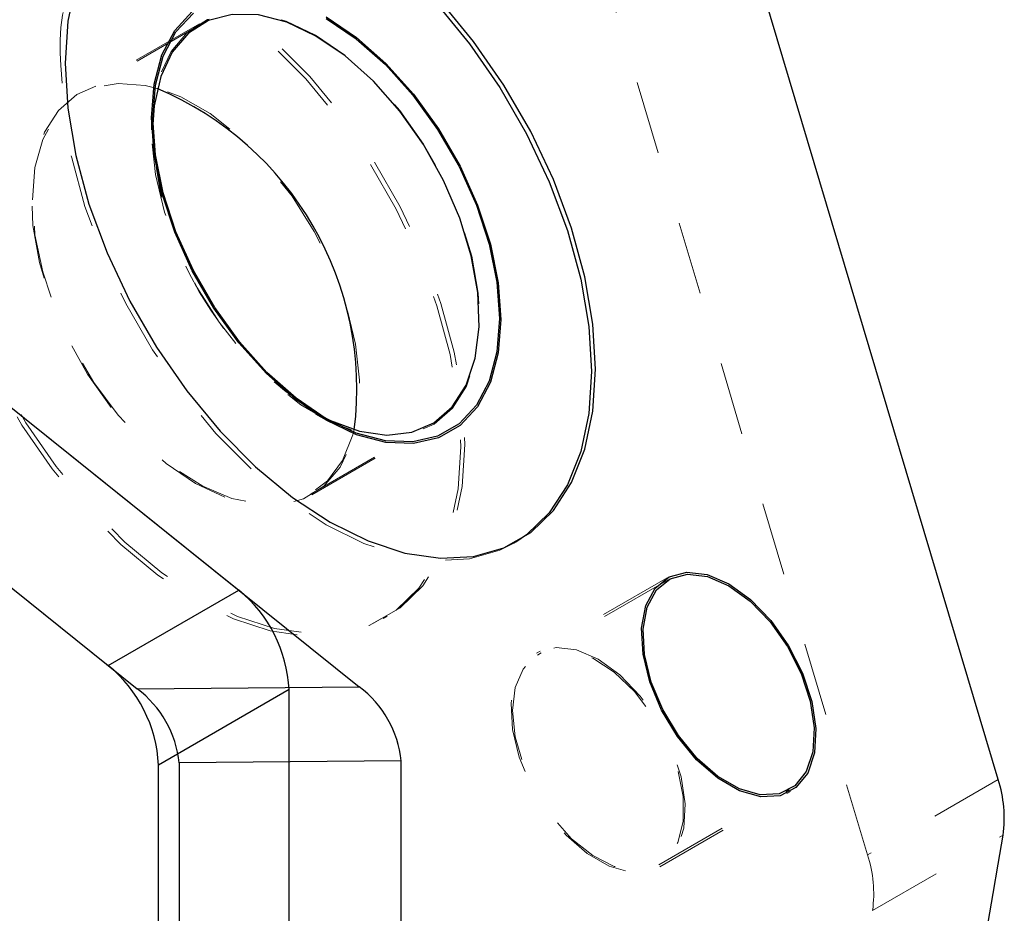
# Model space of a CAD drawing. Header units: inches. Extents: x -122 to 123, y -201 to 75.
# Tile 121 of 191: x -12.31 to -10.97, y 50.21 to 51.43. Entities that reach past the tile are written whole.
import ezdxf

# ---------------------------------------------------------------- set-up
doc = ezdxf.new("R2010")
doc.units = ezdxf.units.IN
doc.header["$MEASUREMENT"] = 0
doc.linetypes.add('HIDDEN', pattern=[0.075, 0.05, -0.025])

msp = doc.modelspace()

# ---------------------------------------------------------------- linework, layer by layer
at = {"color": 7, "linetype": 'Continuous', "lineweight": 25}
for p, q in [((-10.9767, 50.39071), (-11.37344, 51.72138)), ((-10.9767, 50.39071), (-11.37344, 51.72138)), ((-12.7044, 51.2037), (-12.01281, 50.64922)), ((-12.7044, 51.2037), (-11.84846, 50.51745)), ((-12.88257, 51.10085), (-12.19098, 50.54637)), ((-12.88257, 51.10085), (-12.15138, 50.51462)), ((-12.19098, 50.54637), (-12.01281, 50.64922)), ((-12.15138, 50.51462), (-11.84846, 50.51745)), ((-11.94415, 50.5134), (-12.12232, 50.41054)), ((-11.94415, 50.13151), (-11.94415, 50.5134)), ((-12.12232, 50.02865), (-12.12232, 50.41054)), ((-11.79111, 50.41621), (-12.09404, 50.41338)), ((-12.09404, 50.41338), (-12.09404, 50.01232)), ((-11.79111, 50.04316), (-11.79111, 50.41621))]:
    msp.add_line(p, q, dxfattribs=at)
at = {"color": 7, "linetype": 'HIDDEN', "lineweight": 18}
for p, q in [((-11.15487, 50.28785), (-11.55161, 51.61853)), ((-11.15487, 50.28785), (-11.55161, 51.61853)), ((-12.06641, 51.4225), (-12.23013, 51.32798)), ((-12.06498, 51.42124), (-12.22923, 51.32642)), ((-12.13203, 51.29415), (-12.13203, 51.27747)), ((-12.13023, 51.29311), (-12.13023, 51.27704)), ((-11.90755, 50.89131), (-11.89363, 50.88328)), ((-11.90808, 50.88954), (-11.89363, 50.8812)), ((-11.9143, 50.78088), (-11.75005, 50.8757)), ((-11.9134, 50.77932), (-11.74967, 50.87384)), ((-11.63771, 50.71325), (-11.63214, 50.71647)), ((-11.63771, 50.71325), (-11.63214, 50.71647)), ((-11.42852, 50.66604), (-11.60669, 50.56318)), ((-11.42702, 50.66344), (-11.60519, 50.56058)), ((-11.81588, 50.6104), (-11.81031, 50.61361)), ((-11.81588, 50.6104), (-11.81031, 50.61361)), ((-10.9767, 50.39071), (-11.15487, 50.28785)), ((-10.9767, 50.39071), (-11.15487, 50.28785)), ((-11.43985, 50.27417), (-11.26168, 50.37703)), ((-11.43835, 50.27158), (-11.26018, 50.37443)), ((-11.14808, 50.2119), (-10.96991, 50.31475)), ((-11.14808, 50.2119), (-10.96991, 50.31475))]:
    msp.add_line(p, q, dxfattribs=at)
at = {"color": 7, "linetype": 'Continuous', "lineweight": 25, "flags": 128}
for points in [[(-12.14668, 51.60134), (-12.13059, 51.60916), (-12.08926, 51.62103), (-12.04394, 51.62344), (-11.99556, 51.61635), (-11.9451, 51.5999), (-11.8936, 51.57442), (-11.84209, 51.54043), (-11.79164, 51.49863), (-11.74325, 51.44986), (-11.69793, 51.39513), (-11.6566, 51.33553), (-11.62009, 51.27229), (-11.58914, 51.20669), (-11.5644, 51.14007), (-11.54635, 51.07379), (-11.53537, 51.00918), (-11.53169, 50.94758), (-11.53537, 50.89023), (-11.54635, 50.83831), (-11.5644, 50.79285), (-11.58914, 50.75481), (-11.62009, 50.72494), (-11.63494, 50.71489)], [(-12.14668, 51.60134), (-12.13059, 51.60916), (-12.08926, 51.62103), (-12.04394, 51.62344), (-11.99556, 51.61635), (-11.9451, 51.5999), (-11.8936, 51.57442), (-11.84209, 51.54043), (-11.79164, 51.49863), (-11.74325, 51.44986), (-11.69793, 51.39513), (-11.6566, 51.33553), (-11.62009, 51.27229), (-11.58914, 51.20669), (-11.5644, 51.14007), (-11.54635, 51.07379), (-11.53537, 51.00918), (-11.53169, 50.94758), (-11.53537, 50.89023), (-11.54635, 50.83831), (-11.5644, 50.79285), (-11.58914, 50.75481), (-11.62009, 50.72494), (-11.63494, 50.71489)], [(-12.23527, 51.47792), (-12.24625, 51.42599)], [(-12.23527, 51.47792), (-12.24625, 51.42599)], [(-12.24625, 51.42599), (-12.24993, 51.36864), (-12.24625, 51.30704), (-12.23527, 51.24244), (-12.21723, 51.17616), (-12.19248, 51.10954), (-12.16154, 51.04394), (-12.12503, 50.9807), (-12.08369, 50.9211), (-12.03837, 50.86636), (-11.98999, 50.81759), (-11.93953, 50.77579), (-11.88803, 50.74181), (-11.83652, 50.71633), (-11.78607, 50.69987), (-11.73769, 50.69278), (-11.69237, 50.6952), (-11.65103, 50.70707), (-11.61452, 50.72815), (-11.58357, 50.75802), (-11.55883, 50.79607), (-11.54078, 50.84152), (-11.52981, 50.89345), (-11.52612, 50.9508), (-11.52981, 51.0124), (-11.54078, 51.077), (-11.55883, 51.14328), (-11.58357, 51.2099), (-11.61452, 51.2755), (-11.65103, 51.33874), (-11.69237, 51.39834), (-11.73769, 51.45308)], [(-12.24625, 51.42599), (-12.24993, 51.36864), (-12.24625, 51.30704), (-12.23527, 51.24244), (-12.21723, 51.17616), (-12.19248, 51.10954), (-12.16154, 51.04394), (-12.12503, 50.9807), (-12.08369, 50.9211), (-12.03837, 50.86636), (-11.98999, 50.81759), (-11.93953, 50.77579), (-11.88803, 50.74181), (-11.83652, 50.71633), (-11.78607, 50.69987), (-11.73769, 50.69278), (-11.69237, 50.6952), (-11.65103, 50.70707), (-11.61452, 50.72815), (-11.58357, 50.75802), (-11.55883, 50.79607), (-11.54078, 50.84152), (-11.52981, 50.89345), (-11.52612, 50.9508), (-11.52981, 51.0124), (-11.54078, 51.077), (-11.55883, 51.14328), (-11.58357, 51.2099), (-11.61452, 51.2755), (-11.65103, 51.33874), (-11.69237, 51.39834), (-11.73769, 51.45308)], [(-11.8936, 51.43184), (-11.85219, 51.40375), (-11.81205, 51.36815), (-11.77438, 51.32613), (-11.74034, 51.27895), (-11.71095, 51.22804), (-11.68711, 51.17497), (-11.66954, 51.12133), (-11.65879, 51.06876), (-11.65517, 51.01886), (-11.65879, 50.97314), (-11.66954, 50.933), (-11.68711, 50.89964), (-11.71095, 50.87409), (-11.74034, 50.85712), (-11.77438, 50.84924), (-11.81205, 50.8507), (-11.85219, 50.86146), (-11.8936, 50.88118), (-11.935, 50.90926), (-11.97514, 50.94486), (-12.01281, 50.98688), (-12.04686, 51.03407), (-12.07624, 51.08497), (-12.10008, 51.13804), (-12.11765, 51.19168), (-12.1284, 51.24425), (-12.13203, 51.29415), (-12.1284, 51.33987), (-12.11765, 51.38002), (-12.10008, 51.41337), (-12.07624, 51.43893)], [(-11.8936, 51.42976), (-11.85251, 51.40189), (-11.81266, 51.36656), (-11.77528, 51.32485), (-11.74149, 51.27802), (-11.71233, 51.2275), (-11.68867, 51.17483), (-11.67124, 51.1216), (-11.66056, 51.06943), (-11.65697, 51.0199), (-11.66056, 50.97453), (-11.67124, 50.93468), (-11.68867, 50.90158), (-11.71233, 50.87622), (-11.74149, 50.85938), (-11.77528, 50.85156), (-11.81266, 50.85301), (-11.85251, 50.86368), (-11.8936, 50.88325), (-11.93469, 50.91113), (-11.97453, 50.94645), (-12.01191, 50.98816), (-12.0457, 51.03499), (-12.07486, 51.08551), (-12.09852, 51.13818), (-12.11596, 51.19141), (-12.12663, 51.24358), (-12.13023, 51.29311), (-12.12663, 51.33848), (-12.11596, 51.37833), (-12.09852, 51.41143), (-12.07486, 51.43679)], [(-11.90751, 51.40565), (-11.94728, 51.42447), (-11.98577, 51.43442), (-12.02174, 51.43519), (-12.05404, 51.42673), (-12.08164, 51.40934), (-12.10363, 51.38356), (-12.11933, 51.35022), (-12.12821, 51.3104), (-12.13012, 51.28489)], [(-11.9007, 50.88748), (-11.88755, 50.8808), (-11.84827, 50.86636), (-11.81088, 50.86098), (-11.77661, 50.86484), (-11.74654, 50.87782), (-11.72165, 50.89949), (-11.70273, 50.92917), (-11.69039, 50.9659), (-11.68503, 51.00849), (-11.68682, 51.05559), (-11.6957, 51.10567), (-11.7114, 51.15712), (-11.73339, 51.2083), (-11.76098, 51.25755), (-11.79329, 51.3033), (-11.82926, 51.34407), (-11.86775, 51.37856), (-11.90751, 51.40565)], [(-11.37396, 50.67047), (-11.34435, 50.6577), (-11.31475, 50.63629), (-11.287, 50.60759), (-11.26286, 50.5734), (-11.24384, 50.53587), (-11.23113, 50.49735), (-11.22554, 50.46028), (-11.22742, 50.42697), (-11.23664, 50.39952), (-11.25263, 50.37966), (-11.27438, 50.36862), (-11.30053, 50.36712), (-11.32943, 50.37524), (-11.35927, 50.39246), (-11.38818, 50.41772), (-11.41432, 50.44941), (-11.43608, 50.48556), (-11.45207, 50.52388), (-11.46129, 50.56198), (-11.46316, 50.59745), (-11.45757, 50.62807), (-11.44486, 50.65192), (-11.42584, 50.66749), (-11.4017, 50.6738), (-11.37396, 50.67047)], [(-11.37343, 50.6678), (-11.34435, 50.65525), (-11.31527, 50.63422), (-11.28802, 50.60603), (-11.26431, 50.57245), (-11.24563, 50.53559), (-11.23315, 50.49776), (-11.22766, 50.46135), (-11.2295, 50.42863), (-11.23856, 50.40167), (-11.25426, 50.38216), (-11.27563, 50.37133), (-11.30131, 50.36985), (-11.3297, 50.37782), (-11.35901, 50.39474), (-11.38739, 50.41954), (-11.41308, 50.45068), (-11.43444, 50.48618), (-11.45015, 50.52382), (-11.4592, 50.56124), (-11.46104, 50.59608), (-11.45555, 50.62615), (-11.44307, 50.64957), (-11.42439, 50.66486), (-11.40068, 50.67107), (-11.37343, 50.6678)]]:
    msp.add_lwpolyline(points, dxfattribs=at)
at = {"color": 7, "linetype": 'HIDDEN', "lineweight": 18, "flags": 128}
for points in [[(-12.1177, 51.50026), (-12.0662, 51.47478), (-12.01469, 51.44079), (-11.96424, 51.39899), (-11.91586, 51.35022), (-11.87054, 51.29548), (-11.8292, 51.23589), (-11.79269, 51.17265), (-11.76174, 51.10705), (-11.737, 51.04043), (-11.71895, 50.97414), (-11.70797, 50.90954), (-11.70429, 50.84794), (-11.70797, 50.79059), (-11.71895, 50.73866), (-11.737, 50.69321), (-11.76174, 50.65517), (-11.79269, 50.6253), (-11.8292, 50.60421), (-11.87054, 50.59234), (-11.91586, 50.58993), (-11.96424, 50.59702), (-12.01469, 50.61347), (-12.0662, 50.63895), (-12.1177, 50.67294), (-12.16816, 50.71474), (-12.21654, 50.76351), (-12.26186, 50.81825), (-12.30319, 50.87784), (-12.33971, 50.94108), (-12.37065, 51.00668), (-12.3954, 51.0733), (-12.41344, 51.13959), (-12.42442, 51.20419), (-12.4281, 51.26579), (-12.42442, 51.32314), (-12.41344, 51.37507), (-12.3954, 51.42052), (-12.37065, 51.45856), (-12.33971, 51.48843), (-12.30319, 51.50952), (-12.26186, 51.52139), (-12.21654, 51.5238), (-12.16816, 51.51671), (-12.1177, 51.50026)], [(-12.1177, 51.50026), (-12.0662, 51.47478), (-12.01469, 51.44079), (-11.96424, 51.39899), (-11.91586, 51.35022), (-11.87054, 51.29548), (-11.8292, 51.23589), (-11.79269, 51.17265), (-11.76174, 51.10705), (-11.737, 51.04043), (-11.71895, 50.97414), (-11.70797, 50.90954), (-11.70429, 50.84794), (-11.70797, 50.79059), (-11.71895, 50.73866), (-11.737, 50.69321), (-11.76174, 50.65517), (-11.79269, 50.6253), (-11.8292, 50.60421), (-11.87054, 50.59234), (-11.91586, 50.58993), (-11.96424, 50.59702), (-12.01469, 50.61347), (-12.0662, 50.63895), (-12.1177, 50.67294), (-12.16816, 50.71474), (-12.21654, 50.76351), (-12.26186, 50.81825), (-12.30319, 50.87784), (-12.33971, 50.94108), (-12.37065, 51.00668), (-12.3954, 51.0733), (-12.41344, 51.13959), (-12.42442, 51.20419), (-12.4281, 51.26579), (-12.42442, 51.32314), (-12.41344, 51.37507), (-12.3954, 51.42052), (-12.37065, 51.45856), (-12.33971, 51.48843), (-12.30319, 51.50952), (-12.26186, 51.52139), (-12.21654, 51.5238), (-12.16816, 51.51671), (-12.1177, 51.50026)], [(-12.12327, 51.49704), (-12.07176, 51.47157), (-12.02026, 51.43758), (-11.9698, 51.39578), (-11.92142, 51.34701), (-11.8761, 51.29227), (-11.83477, 51.23267), (-11.79825, 51.16943), (-11.76731, 51.10384), (-11.74256, 51.03722), (-11.72452, 50.97093), (-11.71354, 50.90633), (-11.70986, 50.84473), (-11.71354, 50.78738), (-11.72452, 50.73545), (-11.74256, 50.69), (-11.76731, 50.65195), (-11.79825, 50.62208), (-11.83477, 50.601), (-11.8761, 50.58913), (-11.92142, 50.58671), (-11.9698, 50.5938), (-12.02026, 50.61026), (-12.07176, 50.63574), (-12.12327, 50.66972), (-12.17372, 50.71153), (-12.2221, 50.76029), (-12.26742, 50.81503), (-12.30876, 50.87463), (-12.34527, 50.93787), (-12.37622, 51.00347), (-12.40096, 51.07009), (-12.41901, 51.13637), (-12.42999, 51.20097), (-12.43367, 51.26257), (-12.42999, 51.31992), (-12.41901, 51.37185), (-12.40096, 51.4173), (-12.37622, 51.45535), (-12.34527, 51.48522), (-12.30876, 51.50631), (-12.26742, 51.51818), (-12.2221, 51.52059), (-12.17372, 51.5135), (-12.12327, 51.49704)], [(-12.12327, 51.49704), (-12.07176, 51.47157), (-12.02026, 51.43758), (-11.9698, 51.39578), (-11.92142, 51.34701), (-11.8761, 51.29227), (-11.83477, 51.23267), (-11.79825, 51.16943), (-11.76731, 51.10384), (-11.74256, 51.03722), (-11.72452, 50.97093), (-11.71354, 50.90633), (-11.70986, 50.84473), (-11.71354, 50.78738), (-11.72452, 50.73545), (-11.74256, 50.69), (-11.76731, 50.65195), (-11.79825, 50.62208), (-11.83477, 50.601), (-11.8761, 50.58913), (-11.92142, 50.58671), (-11.9698, 50.5938), (-12.02026, 50.61026), (-12.07176, 50.63574), (-12.12327, 50.66972), (-12.17372, 50.71153), (-12.2221, 50.76029), (-12.26742, 50.81503), (-12.30876, 50.87463), (-12.34527, 50.93787), (-12.37622, 51.00347), (-12.40096, 51.07009), (-12.41901, 51.13637), (-12.42999, 51.20097), (-12.43367, 51.26257), (-12.42999, 51.31992), (-12.41901, 51.37185), (-12.40096, 51.4173), (-12.37622, 51.45535), (-12.34527, 51.48522), (-12.30876, 51.50631), (-12.26742, 51.51818), (-12.2221, 51.52059), (-12.17372, 51.5135), (-12.12327, 51.49704)], [(-11.86805, 51.37957), (-11.90804, 51.40681), (-11.94804, 51.42575), (-11.98674, 51.43575), (-12.02292, 51.43652), (-12.05541, 51.42802), (-12.08316, 51.41052), (-12.10528, 51.38459), (-12.12106, 51.35107), (-12.13, 51.31102), (-12.1318, 51.26573), (-12.12641, 51.21667), (-12.114, 51.16541), (-12.09497, 51.11359), (-12.06994, 51.06288), (-12.0397, 51.01492), (-12.00522, 50.97123), (-11.96763, 50.93324), (-11.92812, 50.90215), (-11.88796, 50.87897), (-11.84845, 50.86444), (-11.81086, 50.85903), (-11.77639, 50.86291), (-11.74615, 50.87596), (-11.72111, 50.89776), (-11.70208, 50.92761), (-11.68967, 50.96455), (-11.68428, 51.00739), (-11.68609, 51.05475), (-11.69502, 51.10512), (-11.7108, 51.15687), (-11.73292, 51.20834), (-11.76067, 51.25787), (-11.79316, 51.30388), (-11.82934, 51.34489), (-11.86805, 51.37957)], [(-11.63494, 50.71489), (-11.6566, 50.70385), (-11.69793, 50.69198), (-11.74325, 50.68957), (-11.79164, 50.69666), (-11.84209, 50.71311), (-11.8936, 50.73859), (-11.9451, 50.77258), (-11.99556, 50.81438), (-12.04394, 50.86315), (-12.08926, 50.91789), (-12.13059, 50.97748), (-12.1671, 51.04072), (-12.19805, 51.10632), (-12.2228, 51.17294), (-12.24084, 51.23923), (-12.25182, 51.30383), (-12.2555, 51.36543)], [(-11.63494, 50.71489), (-11.6566, 50.70385), (-11.69793, 50.69198), (-11.74325, 50.68957), (-11.79164, 50.69666), (-11.84209, 50.71311), (-11.8936, 50.73859), (-11.9451, 50.77258), (-11.99556, 50.81438), (-12.04394, 50.86315), (-12.08926, 50.91789), (-12.13059, 50.97748), (-12.1671, 51.04072), (-12.19805, 51.10632), (-12.2228, 51.17294), (-12.24084, 51.23923), (-12.25182, 51.30383), (-12.2555, 51.36543)], [(-12.03177, 50.77607), (-12.07176, 50.795), (-12.11176, 50.82225), (-12.15047, 50.85693), (-12.18665, 50.89793), (-12.21913, 50.94394), (-12.24688, 50.99348), (-12.269, 51.04495), (-12.28479, 51.0967), (-12.29372, 51.14706), (-12.29552, 51.19443), (-12.29013, 51.23727), (-12.27772, 51.2742), (-12.25869, 51.30405), (-12.23366, 51.32585), (-12.20342, 51.3389), (-12.16895, 51.34279), (-12.13135, 51.33738), (-12.09184, 51.32285), (-12.05169, 51.29967), (-12.01218, 51.26858), (-11.97458, 51.23058), (-11.94011, 51.1869), (-11.90987, 51.13893), (-11.88483, 51.08823), (-11.8658, 51.03641), (-11.8534, 50.98514), (-11.84801, 50.93608), (-11.84981, 50.8908), (-11.85874, 50.85075), (-11.87453, 50.81722), (-11.89665, 50.79129), (-11.9244, 50.7738), (-11.95688, 50.7653), (-11.99306, 50.76606), (-12.03177, 50.77607)], [(-12.29447, 51.18222), (-12.2909, 51.22607), (-12.28027, 51.26439), (-12.26295, 51.29593), (-12.23948, 51.31968), (-12.21062, 51.33488), (-12.1773, 51.34105), (-12.14059, 51.33797), (-12.124, 51.33381)], [(-11.85528, 50.86831), (-11.85708, 50.8613), (-11.87111, 50.82623), (-11.89159, 50.79847), (-11.91786, 50.77892), (-11.94907, 50.76819), (-11.98423, 50.76664), (-12.02221, 50.77431), (-12.06177, 50.79096), (-12.10166, 50.81606), (-12.14059, 50.84879), (-12.1773, 50.88811), (-12.21062, 50.93274), (-12.23948, 50.98126), (-12.26295, 51.03211), (-12.28027, 51.08366), (-12.2909, 51.13423), (-12.29447, 51.18222)], [(-11.49292, 50.53344), (-11.52252, 50.55485), (-11.55213, 50.56762), (-11.57987, 50.57095), (-11.60401, 50.56463), (-11.62303, 50.54906), (-11.63574, 50.52522), (-11.64133, 50.4946), (-11.63946, 50.45913), (-11.63024, 50.42103), (-11.61425, 50.3827), (-11.59249, 50.34656), (-11.56634, 50.31486), (-11.53744, 50.28961), (-11.5076, 50.27238), (-11.4787, 50.26427), (-11.45255, 50.26577), (-11.4308, 50.2768), (-11.41481, 50.29666), (-11.40558, 50.32411), (-11.40371, 50.35742), (-11.4093, 50.3945), (-11.42201, 50.43301), (-11.44103, 50.47054), (-11.46517, 50.50473), (-11.49292, 50.53344)], [(-11.63577, 50.51633), (-11.63944, 50.48488), (-11.63577, 50.44918), (-11.62498, 50.41148), (-11.60775, 50.37416), (-11.58517, 50.33955), (-11.55865, 50.30983), (-11.52986, 50.28686), (-11.50061, 50.2721), (-11.47274, 50.26647), (-11.44799, 50.27032), (-11.42793, 50.28341), (-11.41381, 50.30492), (-11.40652, 50.33349), (-11.40652, 50.36733), (-11.41381, 50.40432), (-11.42793, 50.44213), (-11.44799, 50.47839), (-11.47274, 50.51081), (-11.50061, 50.53736), (-11.52986, 50.55637), (-11.55865, 50.56665), (-11.58517, 50.56755), (-11.60775, 50.55901), (-11.62498, 50.54157), (-11.63577, 50.51633)]]:
    msp.add_lwpolyline(points, dxfattribs=at)
at = {"color": 7, "linetype": 'HIDDEN', "lineweight": 18}
for centre, radius, start, end in [((-12.00299, 51.392), 0.25391, 124.46692, 186.00787), ((-12.00299, 51.392), 0.25391, 124.46692, 186.00787), ((-11.65707, 51.29305), 0.47312, 180.98823, 239.00638), ((-11.31747, 50.23503), 0.17096, 352.22546, 17.99894), ((-11.31747, 50.23503), 0.17096, 352.22546, 17.99894), ((-47.59759, 56.39242), 36.96979, 346.378944, 350.376246), ((-47.59759, 56.39242), 36.96979, 346.378944, 350.376246)]:
    msp.add_arc(centre, radius, start, end, dxfattribs=at)
at = {"color": 7, "linetype": 'Continuous', "lineweight": 25}
for centre, radius, start, end in [((-12.29645, 50.92394), 0.44467, 352.81256, 67.18207), ((-12.13174, 50.50383), 0.18783, 2.91871, 50.71715), ((-12.30991, 50.40098), 0.18783, 2.9187, 50.71707), ((-12.24012, 50.39749), 0.14694, 6.20674, 52.85179), ((-11.93719, 50.40032), 0.14694, 6.20663, 52.85186), ((-11.1393, 50.33788), 0.17096, 352.2257, 17.99896), ((-11.1393, 50.33788), 0.17096, 352.2257, 17.99896), ((-47.41951, 56.49529), 36.96989, 346.378947, 350.376239), ((-47.41951, 56.49529), 36.96989, 346.378947, 350.376239)]:
    msp.add_arc(centre, radius, start, end, dxfattribs=at)

doc.saveas('drawing.dxf')
